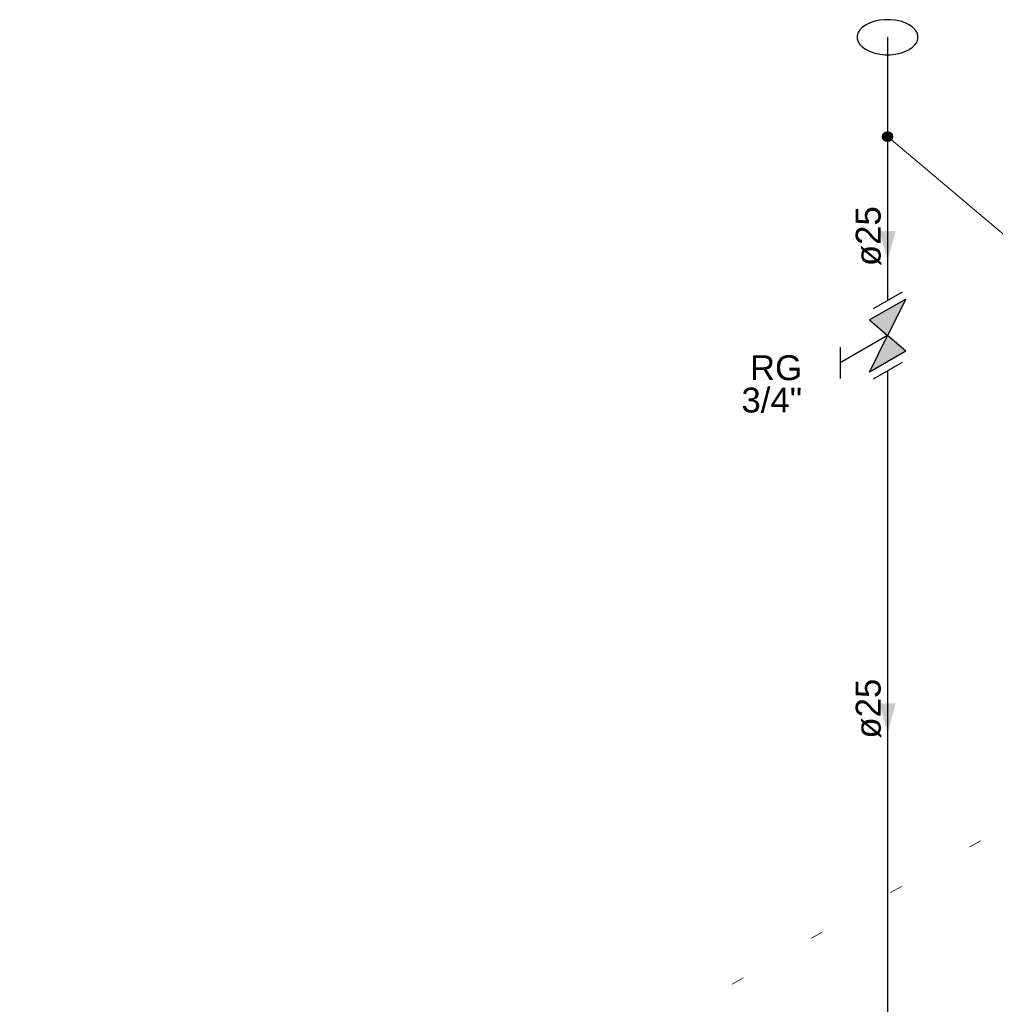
# Model space of a CAD drawing. Header units: millimetres. Extents: x -16331 to -10174, y -4135 to -3584.
# Tile 14 of 256: x -10375.65 to -10367.81, y -4037.36 to -4029.44. Entities that reach past the tile are written whole.
import ezdxf

# ---------------------------------------------------------------- set-up
doc = ezdxf.new("R2010")
doc.units = ezdxf.units.MM
doc.linetypes.add('DOT', pattern=[0.635, 0, -0.635])
for name, color, linetype in [('AF-Colunas', 4, 'Continuous'), ('AF-Condutos', 4, 'Continuous'), ('AF-Sentido conduto', 7, 'Continuous'), ('AF-Textos conduto', 7, 'Continuous'), ('Simbolos', 7, 'Continuous'), ('Simbolos_int', 8, 'Continuous'), ('Textos', 7, 'Continuous')]:
    doc.layers.add(name, color=color, linetype=linetype)
doc.layers.add('AF-Indicação coluna', color=5, linetype='Continuous', lineweight=13)
doc.layers.add('DI-Área do detalhe', color=7, linetype='DOT', lineweight=0)
doc.styles.add('Arial', font='arial.ttf', dxfattribs={"height": 100})

msp = doc.modelspace()

# ---------------------------------------------------------------- hatches: boundary and pattern name
at = {"layer": 'AF-Colunas', "linetype": 'Continuous'}
msp.add_hatch(color=140, dxfattribs=at).paths.add_polyline_path([(-10368.6343, -4030.3823), (-10368.6344, -4030.3788), (-10368.6349, -4030.3753), (-10368.6356, -4030.3719), (-10368.6367, -4030.3686), (-10368.638, -4030.3654), (-10368.6396, -4030.3623), (-10368.6415, -4030.3593), (-10368.6436, -4030.3566), (-10368.646, -4030.354), (-10368.6486, -4030.3516), (-10368.6513, -4030.3495), (-10368.6543, -4030.3476), (-10368.6574, -4030.346), (-10368.6606, -4030.3447), (-10368.6639, -4030.3437), (-10368.6673, -4030.3429), (-10368.6708, -4030.3424), (-10368.6743, -4030.3423), (-10368.6778, -4030.3424), (-10368.6812, -4030.3429), (-10368.6846, -4030.3437), (-10368.688, -4030.3447), (-10368.6912, -4030.346), (-10368.6943, -4030.3476), (-10368.6972, -4030.3495), (-10368.7, -4030.3516), (-10368.7026, -4030.354), (-10368.7049, -4030.3566), (-10368.7071, -4030.3593), (-10368.7089, -4030.3623), (-10368.7105, -4030.3654), (-10368.7119, -4030.3686), (-10368.7129, -4030.3719), (-10368.7137, -4030.3753), (-10368.7141, -4030.3788), (-10368.7143, -4030.3823), (-10368.7141, -4030.3858), (-10368.7137, -4030.3892), (-10368.7129, -4030.3926), (-10368.7119, -4030.396), (-10368.7105, -4030.3992), (-10368.7089, -4030.4023), (-10368.7071, -4030.4052), (-10368.7049, -4030.408), (-10368.7026, -4030.4106), (-10368.7, -4030.4129), (-10368.6972, -4030.4151), (-10368.6943, -4030.4169), (-10368.6912, -4030.4185), (-10368.688, -4030.4199), (-10368.6846, -4030.4209), (-10368.6812, -4030.4217), (-10368.6778, -4030.4221), (-10368.6743, -4030.4223), (-10368.6708, -4030.4221), (-10368.6673, -4030.4217), (-10368.6639, -4030.4209), (-10368.6606, -4030.4199), (-10368.6574, -4030.4185), (-10368.6543, -4030.4169), (-10368.6513, -4030.4151), (-10368.6486, -4030.4129), (-10368.646, -4030.4106), (-10368.6436, -4030.408), (-10368.6415, -4030.4052), (-10368.6396, -4030.4023), (-10368.638, -4030.3992), (-10368.6367, -4030.396), (-10368.6356, -4030.3926), (-10368.6349, -4030.3892), (-10368.6344, -4030.3858)])
at = {"layer": 'AF-Sentido conduto', "linetype": 'Continuous'}
for points in [[(-10368.6743, -4031.3823), (-10368.6096, -4031.1408), (-10368.739, -4031.1408)], [(-10368.6743, -4035.1823), (-10368.6096, -4034.9408), (-10368.739, -4034.9408)]]:
    msp.add_hatch(color=140, dxfattribs=at).paths.add_polyline_path(points)
at = {"layer": 'Simbolos', "linetype": 'Continuous'}
for points in [[(-10368.6743, -4031.9823), (-10368.5285, -4031.6881), (-10368.8195, -4031.8561)], [(-10368.5285, -4032.1081), (-10368.8195, -4032.2761), (-10368.6743, -4031.9823)]]:
    msp.add_hatch(color=5, dxfattribs=at).paths.add_polyline_path(points)

# ---------------------------------------------------------------- linework, layer by layer
at = {"layer": 'AF-Colunas'}
msp.add_circle((-10368.6743, -4030.3823), 0.04, dxfattribs=at)
at = {"layer": 'AF-Condutos'}
for p, q in [((-10368.6743, -4029.5823), (-10368.6743, -4030.3423)), ((-10368.6743, -4030.4223), (-10368.6743, -4031.6995)), ((-10368.6743, -4032.2651), (-10368.6743, -4037.7823))]:
    msp.add_line(p, q, dxfattribs=at)
msp.add_lwpolyline([(-10368.5011, -4029.4823), (-10368.5338, -4029.4664), (-10368.5708, -4029.4541), (-10368.6109, -4029.4457), (-10368.6529, -4029.4414), (-10368.6956, -4029.4414), (-10368.7377, -4029.4457), (-10368.7778, -4029.4541), (-10368.8148, -4029.4664), (-10368.8475, -4029.4823), (-10368.8749, -4029.5012), (-10368.8963, -4029.5225), (-10368.9109, -4029.5457), (-10368.9183, -4029.57), (-10368.9183, -4029.5946), (-10368.9109, -4029.6189), (-10368.8963, -4029.6421), (-10368.8749, -4029.6634), (-10368.8475, -4029.6823), (-10368.8148, -4029.6981), (-10368.7778, -4029.7105), (-10368.7377, -4029.7189), (-10368.6956, -4029.7232), (-10368.6529, -4029.7232), (-10368.6109, -4029.7189), (-10368.5708, -4029.7105), (-10368.5338, -4029.6981), (-10368.5011, -4029.6823), (-10368.4736, -4029.6634), (-10368.4523, -4029.6421), (-10368.4377, -4029.6189), (-10368.4303, -4029.5946), (-10368.4303, -4029.57), (-10368.4377, -4029.5457), (-10368.4523, -4029.5225), (-10368.4736, -4029.5012), (-10368.5011, -4029.4823)], dxfattribs=at)
at = {"layer": 'AF-Indicação coluna'}
msp.add_line((-10367.0152, -4031.7815), (-10368.6437, -4030.4081), dxfattribs=at)
at = {"layer": 'AF-Sentido conduto'}
for points in [[(-10368.6743, -4030.9823), (-10368.6743, -4031.3823)], [(-10368.6743, -4034.7823), (-10368.6743, -4035.1823)]]:
    msp.add_lwpolyline(points, dxfattribs=at)
at = {"layer": 'DI-Área do detalhe'}
msp.add_lwpolyline([(-10375.6519, -4040.5045), (-10364.6094, -4034.1291), (-10356.3399, -4038.9036), (-10367.3824, -4045.279), (-10375.6519, -4040.5045)], dxfattribs=at)
at = {"layer": 'Simbolos'}
for p, q in [((-10368.5285, -4031.6881), (-10368.8195, -4031.8561)), ((-10368.5285, -4031.6881), (-10368.6743, -4031.9823)), ((-10368.8195, -4031.8561), (-10368.6743, -4031.9823)), ((-10368.6743, -4031.9823), (-10369.0546, -4032.2019)), ((-10368.8195, -4032.2761), (-10368.6737, -4031.982)), ((-10368.5285, -4032.1081), (-10368.6743, -4031.9823)), ((-10369.0546, -4032.0759), (-10369.0546, -4032.3279)), ((-10368.5285, -4032.1081), (-10368.8195, -4032.2761))]:
    msp.add_line(p, q, dxfattribs=at)
at = {"layer": 'Simbolos_int'}
for p, q in [((-10368.5571, -4031.6318), (-10368.7898, -4031.7662)), ((-10368.5571, -4032.1974), (-10368.7898, -4032.3318))]:
    msp.add_line(p, q, dxfattribs=at)

# ---------------------------------------------------------------- texts
at = {"layer": 'AF-Textos conduto', "char_height": 0.2, "width": 0.962805, "attachment_point": 8, "rotation": 90.00021, "line_spacing_factor": 0.6, "style": 'Arial'}
for insert in [(-10368.725, -4031.1823), (-10368.725, -4034.9823)]:
    msp.add_mtext('ø25', dxfattribs=dict(at, insert=insert))
at = {"layer": 'Textos', "char_height": 0.2, "attachment_point": 9, "line_spacing_factor": 0.6, "style": 'Arial'}
for s, insert, width in [('RG', (-10369.3615, -4032.3433), 0.838415), ('3/4"', (-10369.3615, -4032.6033), 0.975)]:
    msp.add_mtext(s, dxfattribs=dict(at, insert=insert, width=width))

doc.saveas('drawing.dxf')
